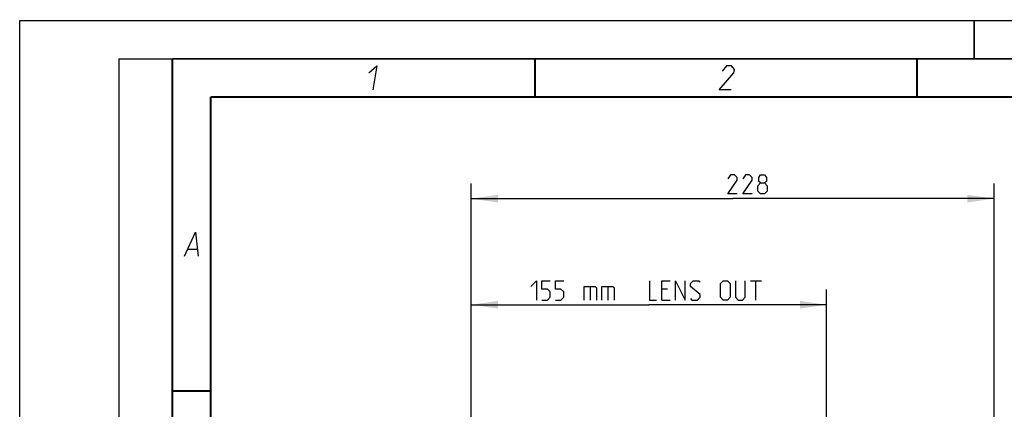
# Model space of a CAD drawing. Extents: x 0 to 420, y 0 to 297.
# Tile 21 of 65: x 0 to 129, y 246 to 297. Entities that reach past the tile are written whole.
import ezdxf

# ---------------------------------------------------------------- set-up
doc = ezdxf.new("R2010")
doc.units = 0
doc.header["$LTSCALE"] = 23.1
doc.layers.get('0').update_dxf_attribs({"linetype": 'CONTINUOUS'})
doc.layers.add('DIM_PILOTEES', color=7, linetype='CONTINUOUS')
doc.dimstyles.get("Standard").update_dxf_attribs({"dimtxt": 2.5, "dimasz": 2.5, "dimexe": 1.25, "dimexo": 0.625, "dimtad": 1, "dimcen": 2.5, "dimazin": 3, "dimtfac": 1, "dimtmove": 0, "dimatfit": 3})

# ---------------------------------------------------------------- blocks, each defined once
blk = doc.blocks.new('_FILLED')
at = {"color": 0, "linetype": 'BYBLOCK'}
blk.add_solid([(0, 0), (-1, 0.143), (-1, -0.143)], dxfattribs=at)
blk = doc.blocks.new('*D0')
at = {"layer": 'DIM_PILOTEES', "color": 2, "linetype": 'CONTINUOUS'}
for p, q in [((59.13, 242.2), (59.13, 261.8)), ((105.68, 229.59), (105.68, 261.8)), ((59.13, 259.8), (82.41, 259.8)), ((105.68, 259.8), (82.41, 259.8))]:
    blk.add_line(p, q, dxfattribs=at)
at = {"layer": 'DIM_PILOTEES', "color": 2, "linetype": 'CONTINUOUS', "xscale": 3.5, "yscale": 3.5, "zscale": 3.5}
for p, rotation in [((59.13, 259.8), 180.0000000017), ((105.68, 259.8), 1.7e-09)]:
    blk.add_blockref('_FILLED', p, dxfattribs=dict(at, rotation=rotation))
blk = doc.blocks.new('*D9')
at = {"layer": 'DIM_PILOTEES', "color": 2, "linetype": 'CONTINUOUS'}
for p, q in [((59.13, 242.2), (59.13, 275.69)), ((127.62, 225.39), (127.62, 275.69)), ((59.13, 273.69), (93.38, 273.69)), ((127.62, 273.69), (93.38, 273.69))]:
    blk.add_line(p, q, dxfattribs=at)
at = {"layer": 'DIM_PILOTEES', "color": 2, "linetype": 'CONTINUOUS', "xscale": 3.5, "yscale": 3.5, "zscale": 3.5}
for p, rotation in [((59.13, 273.69), 180.0000000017), ((127.62, 273.69), 1.7e-09)]:
    blk.add_blockref('_FILLED', p, dxfattribs=dict(at, rotation=rotation))

msp = doc.modelspace()

# ---------------------------------------------------------------- linework, layer by layer
at = {"color": 7, "linetype": 'CONTINUOUS'}
for p, q in [((0, 0), (0, 297)), ((0, 297), (420, 297)), ((25, 287), (410, 287))]:
    msp.add_line(p, q, dxfattribs=at)
at = {"color": 2, "linetype": 'CONTINUOUS'}
for p, q in [((13, 292), (20, 292)), ((13, 292), (13, 5)), ((20, 292), (20, 5)), ((22.036, 267.075), (23.236, 267.075))]:
    msp.add_line(p, q, dxfattribs=at)
at = {"color": 7, "linetype": 'CONTINUOUS', "const_width": 0.25}
for points in [[(125, 297), (125, 292)], [(20, 292), (20, 5)], [(415, 292), (20, 292)], [(67.5, 292), (67.5, 287)], [(117.5, 292), (117.5, 287)], [(25, 10), (25, 287)], [(25, 287), (410, 287)], [(20, 248.5), (25, 248.5)]]:
    msp.add_lwpolyline(points, dxfattribs=at)
at = {"color": 2, "linetype": 'CONTINUOUS'}
for points in [[(45.707, 290.175), (46.754, 291.075), (46.239, 287.925)], [(93.165, 287.925), (91.59, 287.925), (93.532, 290.175), (93.605, 290.625), (93.229, 291.075), (92.554, 291.075), (91.994, 290.4)], [(21.589, 266.175), (23.004, 269.325), (23.389, 266.175)]]:
    msp.add_lwpolyline(points, dxfattribs=at)
at = {"layer": 'DIM_PILOTEES', "color": 2, "linetype": 'CONTINUOUS'}
for p, q in [((74.699, 262.206), (74.699, 260.42)), ((77.02, 262.206), (77.02, 260.42)), ((84.818, 261.849), (84.103, 261.849)), ((95.711, 262.92), (97.139, 262.92)), ((96.425, 260.42), (96.425, 262.92)), ((84.103, 260.42), (85.175, 260.42))]:
    msp.add_line(p, q, dxfattribs=at)
for points in [[(93.98, 274.315), (92.73, 274.315), (93.98, 276.1), (93.98, 276.457), (93.622, 276.815), (93.087, 276.815), (92.73, 276.279)], [(95.944, 274.315), (94.694, 274.315), (95.944, 276.1), (95.944, 276.457), (95.587, 276.815), (95.051, 276.815), (94.694, 276.279)], [(97.015, 275.743), (96.777, 275.922), (96.777, 276.457), (97.015, 276.815), (97.551, 276.815), (97.789, 276.457), (97.789, 275.922), (97.551, 275.743), (97.908, 275.386), (97.908, 274.672), (97.551, 274.315), (97.015, 274.315), (96.658, 274.672)], [(96.658, 274.672), (96.658, 275.386), (97.015, 275.743), (97.551, 275.743)], [(66.961, 262.206), (67.675, 262.92), (67.675, 260.42)], [(68.389, 260.42), (69.103, 260.42), (69.461, 260.778), (69.461, 261.492), (69.103, 261.849), (68.389, 261.849), (68.389, 262.92), (69.461, 262.92)], [(70.175, 260.42), (70.889, 260.42), (71.246, 260.778), (71.246, 261.492), (70.889, 261.849), (70.175, 261.849), (70.175, 262.92), (71.246, 262.92)], [(73.925, 260.42), (73.925, 262.206), (75.353, 262.206), (75.532, 262.028), (75.532, 260.42)], [(76.246, 260.42), (76.246, 262.206), (77.675, 262.206), (77.853, 262.028), (77.853, 260.42)], [(82.496, 262.92), (82.496, 260.42), (83.389, 260.42)], [(84.103, 260.42), (84.103, 262.92), (85.175, 262.92)], [(85.889, 260.42), (85.889, 262.92), (87.139, 260.42), (87.139, 262.92)], [(87.853, 260.599), (88.032, 260.42), (88.746, 260.42), (89.103, 260.778), (89.103, 261.135), (87.853, 262.206), (87.853, 262.563), (88.211, 262.92), (88.925, 262.92), (89.103, 262.742)], [(91.782, 260.778), (91.782, 262.563), (92.139, 262.92), (92.675, 262.92), (93.032, 262.563), (93.032, 260.778), (92.675, 260.42), (92.139, 260.42), (91.782, 260.778)], [(93.746, 262.92), (93.746, 260.778), (94.103, 260.42), (94.639, 260.42), (94.996, 260.778), (94.996, 262.92)]]:
    msp.add_lwpolyline(points, dxfattribs=at)

# ---------------------------------------------------------------- dimensions: what is measured, and where the dimension line sits
for base, p2, picture, middle in [((127.616, 273.69), (127.616, 225.385), '*D9', (92.73, 273.69)), ((105.679, 259.795), (105.679, 229.586), '*D0', (66.961, 259.795))]:
    dim = msp.add_linear_dim(base=base, p1=(59.135, 242.201), p2=p2, dimstyle='Standard', dxfattribs=at)
    dim.commit()
    dim.dimension.update_dxf_attribs({"geometry": picture, "text_midpoint": middle, "dimtype": 128})

doc.saveas('drawing.dxf')
